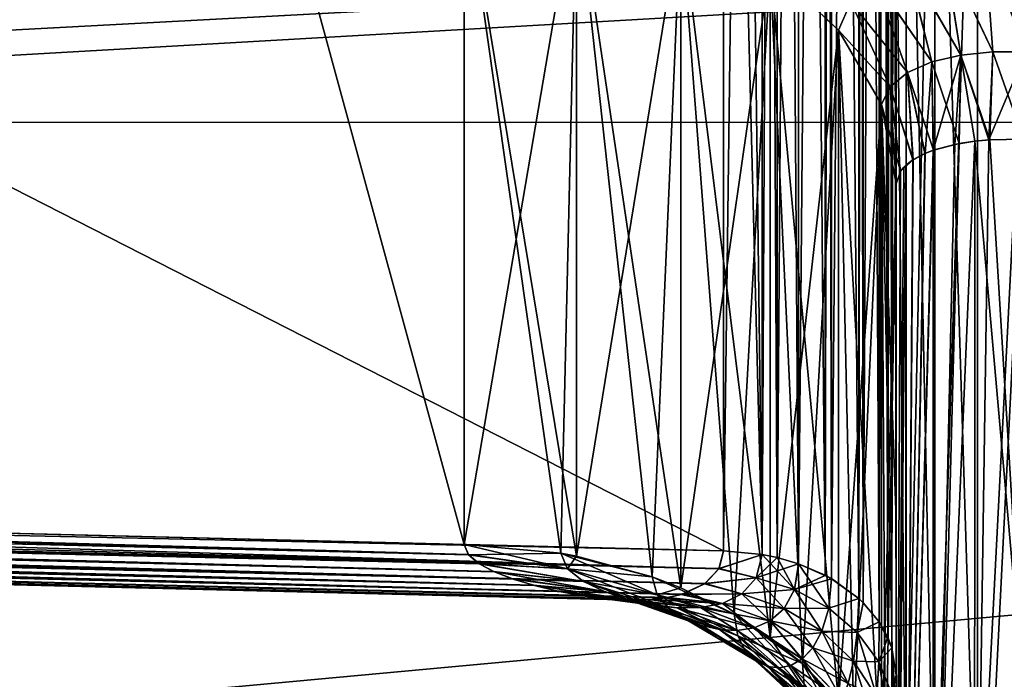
# Model space of a CAD drawing. Header units: metres. Extents: x 59 to 135, y -85 to 115.
# Tile 113 of 256: x 96.053 to 97.173, y 12.092 to 12.842. Entities that reach past the tile are written whole.
import ezdxf

# ---------------------------------------------------------------- set-up
doc = ezdxf.new("R2010")
doc.units = ezdxf.units.M
doc.layers.add('solid_20_404_502_XXX', color=7, linetype='CONTINUOUS')

msp = doc.modelspace()

# ---------------------------------------------------------------- linework, layer by layer
at = {"layer": 'solid_20_404_502_XXX'}
for points in [[(90.146507, 15.661008, 15.596577), (96.853493, 12.237829, 12.338961), (96.853493, 13.94942, 14.050551)], [(90.146507, 15.661008, 15.596577), (93.5, 12.320643, 12.338994), (96.853493, 12.237829, 12.338961)], [(93.5, 12.320642, -12.338992), (96.853493, 15.661039, -15.762171), (96.853493, 13.949448, -14.050579)], [(93.5, 12.320642, -12.338992), (93.5, 15.661006, -15.679357), (96.853493, 15.661039, -15.762171)], [(96.897415, 12.23385, 12.343001), (96.853493, 15.661008, 15.76214), (96.853493, 13.94942, 14.050551)], [(96.897415, 12.23385, 12.343001), (96.897415, 15.65701, 15.766162), (96.853493, 15.661008, 15.76214)], [(96.897415, 15.656999, -15.76615), (96.853493, 12.237858, -12.338989), (96.853493, 13.949448, -14.050579)], [(96.897415, 15.656999, -15.76615), (96.897415, 12.233838, -12.34299), (96.853493, 12.237858, -12.338989)], [(96.914452, 12.230336, 12.346515), (96.914452, 15.653526, 15.769705), (96.897415, 15.65701, 15.766162)], [(96.897415, 12.23385, 12.343001), (96.914452, 12.230336, 12.346515), (96.897415, 15.65701, 15.766162)], [(96.897415, 15.656999, -15.76615), (96.914452, 15.653485, -15.769664), (96.897415, 12.233838, -12.34299)], [(96.914452, 15.653485, -15.769664), (96.914452, 12.230295, -12.346474), (96.897415, 12.233838, -12.34299)], [(96.939056, 12.223089, 12.353763), (96.939056, 15.646297, 15.776973), (96.914452, 15.653526, 15.769705)], [(96.914452, 12.230336, 12.346515), (96.939056, 12.223089, 12.353763), (96.914452, 15.653526, 15.769705)], [(96.914452, 15.653485, -15.769664), (96.939056, 15.646237, -15.776911), (96.914452, 12.230295, -12.346474)], [(96.939056, 15.646237, -15.776911), (96.939056, 12.223027, -12.353703), (96.914452, 12.230295, -12.346474)], [(96.969246, 12.209996, 12.366856), (96.969246, 15.633028, 15.789887), (96.939056, 15.646297, 15.776973)], [(96.939056, 12.223089, 12.353763), (96.969246, 12.209996, 12.366856), (96.939056, 15.646297, 15.776973)], [(96.939056, 15.646237, -15.776911), (96.969246, 15.633144, -15.790004), (96.939056, 12.223027, -12.353703)], [(96.969246, 15.633144, -15.790004), (96.969246, 12.210113, -12.366972), (96.939056, 12.223027, -12.353703)], [(96.969246, 15.633144, -15.790004), (96.976318, 12.206248, -12.37089), (96.969246, 12.210113, -12.366972)], [(96.969246, 15.633144, -15.790004), (96.976318, 15.629252, -15.793896), (96.976318, 12.206248, -12.37089)], [(96.969246, 12.209996, 12.366856), (96.976318, 15.62911, 15.793752), (96.969246, 15.633028, 15.789887)], [(96.969246, 12.209996, 12.366856), (96.976318, 12.206104, 12.370748), (96.976318, 15.62911, 15.793752)], [(96.976318, 15.629252, -15.793896), (97.007378, 12.183798, -12.393184), (96.976318, 12.206248, -12.37089)], [(96.976318, 15.629252, -15.793896), (97.007378, 15.606881, -15.816267), (97.007378, 12.183798, -12.393184)], [(96.976318, 12.206104, 12.370748), (97.007378, 15.606816, 15.816202), (96.976318, 15.62911, 15.793752)], [(96.976318, 12.206104, 12.370748), (97.007378, 12.183733, 12.393119), (97.007378, 15.606816, 15.816202)], [(97.007378, 15.606881, -15.816267), (97.012619, 12.178843, -12.398125), (97.007378, 12.183798, -12.393184)], [(97.007378, 15.606881, -15.816267), (97.012619, 15.601933, -15.821215), (97.012619, 12.178843, -12.398125)], [(97.007378, 12.183733, 12.393119), (97.012619, 15.601875, 15.821157), (97.007378, 15.606816, 15.816202)], [(97.007378, 12.183733, 12.393119), (97.012619, 12.178785, 12.398067), (97.012619, 15.601875, 15.821157)], [(97.012619, 15.601933, -15.821215), (97.030701, 12.157128, -12.419835), (97.012619, 12.178843, -12.398125)], [(97.012619, 15.601933, -15.821215), (97.030701, 15.58022, -15.842928), (97.030701, 12.157128, -12.419835)], [(97.012619, 12.178785, 12.398067), (97.030701, 15.580165, 15.842872), (97.012619, 15.601875, 15.821157)], [(97.012619, 12.178785, 12.398067), (97.030701, 12.157072, 12.41978), (97.030701, 15.580165, 15.842872)], [(97.030701, 15.58022, -15.842928), (97.040428, 15.56284, -15.860308), (97.030701, 12.157128, -12.419835)], [(97.040428, 12.139692, 12.43716), (97.040428, 15.562782, 15.86025), (97.030701, 15.580165, 15.842872)], [(97.030701, 12.157072, 12.41978), (97.040428, 12.139692, 12.43716), (97.030701, 15.580165, 15.842872)], [(97.040428, 15.56284, -15.860308), (97.040428, 12.13975, -12.437218), (97.030701, 12.157128, -12.419835)], [(97.040428, 15.56284, -15.860308), (97.045143, 15.550581, -15.872567), (97.040428, 12.13975, -12.437218)], [(97.045143, 12.127433, 12.449419), (97.045143, 15.550529, 15.872513), (97.040428, 15.562782, 15.86025)], [(97.040428, 12.139692, 12.43716), (97.045143, 12.127433, 12.449419), (97.040428, 15.562782, 15.86025)], [(97.045143, 15.550581, -15.872567), (97.045143, 12.127487, -12.449471), (97.040428, 12.13975, -12.437218)], [(97.045143, 15.550581, -15.872567), (97.050003, 15.519608, -15.90354), (97.045143, 12.127487, -12.449471)], [(97.045143, 15.550529, 15.872513), (97.050003, 12.09646, 12.480392), (97.050003, 15.519608, 15.90354)], [(97.045143, 12.127433, 12.449419), (97.050003, 12.09646, 12.480392), (97.045143, 15.550529, 15.872513)], [(97.045143, 12.127487, -12.449471), (97.050003, 15.519608, -15.90354), (97.050003, 12.09646, -12.480392)], [(97.050003, 15.519608, 15.90354), (97.050003, 12.09646, 12.480392), (97.050003, 14.79493, 15.745729)], [(97.050003, 12.09646, -12.480392), (97.050003, 15.519608, -15.90354), (97.050003, 13.055906, -14.105901)], [(97.050003, 12.09646, 12.480392), (97.050003, 13.055906, 14.105901), (97.050003, 14.79493, 15.745729)], [(103.25, 14.50146, -16.086933), (86.25, 14.501178, -16.086687), (86.25, 12.725317, -14.411202)], [(103.25, 12.725154, -14.411075), (103.25, 14.50146, -16.086933), (86.25, 12.725317, -14.411202)], [(103.25, 14.50146, 16.086933), (103.25, 12.725154, 14.411075), (86.25, 14.501178, 16.086687)], [(103.25, 12.725154, 14.411075), (86.25, 12.725317, 14.411202), (86.25, 14.501178, 16.086687)], [(93.5, 12.320642, -12.338992), (96.853493, 13.949448, -14.050579), (96.853493, 12.237858, -12.338989)], [(96.897415, 12.23385, 12.343001), (96.853493, 13.94942, 14.050551), (96.853493, 12.237829, 12.338961)], [(103.25, 13.215885, 17.619022), (72.866943, 13.544167, 17.889351), (72.895836, 11.591586, 16.117195)], [(103.25, 13.215885, -17.619022), (72.895844, 11.591493, -16.117098), (72.866951, 13.543697, -17.888971)], [(93.328056, 12.324886, 12.056192), (92.824028, 13.504327, 10.889193), (96.21492, 13.504327, 10.805489)], [(96.214966, 13.504327, -10.805488), (92.824112, 13.504327, -10.889191), (93.328056, 12.324886, -12.056192)], [(96.214966, 13.504327, -10.805488), (93.328056, 12.324886, -12.056192), (96.558723, 12.245136, -12.056192)], [(93.328056, 12.324886, 12.056192), (96.21492, 13.504327, 10.805489), (96.558723, 13.008679, 11.292649)], [(96.558723, 13.008679, -11.292649), (96.214966, 13.504327, -10.805488), (96.558723, 12.245136, -12.056192)], [(97.061371, 13.428443, 14.571557), (97.050003, 13.055906, 14.105901), (97.061371, 11.888569, 12.848437)], [(97.061371, 11.888569, -12.848437), (97.050003, 13.055906, -14.105901), (97.061371, 13.428443, -14.571557)], [(97.061371, 13.428443, -14.571557), (97.093895, 13.393985, -14.606015), (97.093895, 11.85047, -12.87882)], [(97.061371, 11.888569, -12.848437), (97.061371, 13.428443, -14.571557), (97.093895, 11.85047, -12.87882)], [(97.061371, 13.428443, 14.571557), (97.061371, 11.888569, 12.848437), (97.093895, 13.393985, 14.606015)], [(97.061371, 11.888569, 12.848437), (97.093895, 11.85047, 12.87882), (97.093895, 13.393985, 14.606015)], [(97.093895, 13.393985, -14.606015), (97.142601, 13.370963, -14.629037), (97.142601, 11.825015, -12.899119)], [(97.093895, 11.85047, -12.87882), (97.093895, 13.393985, -14.606015), (97.142601, 11.825015, -12.899119)], [(97.093895, 13.393985, 14.606015), (97.093895, 11.85047, 12.87882), (97.142601, 13.370963, 14.629037)], [(97.093895, 11.85047, 12.87882), (97.142601, 11.825015, 12.899119), (97.142601, 13.370963, 14.629037)], [(97.142601, 11.825015, -12.899119), (97.142601, 13.370963, -14.629037), (97.199997, 12.943366, -14.205202)], [(97.142601, 13.370963, 14.629037), (97.142601, 11.825015, 12.899119), (97.199997, 12.943366, 14.205202)], [(103.25, 13.215885, 17.619022), (72.895836, 11.591586, 16.117195), (72.897644, 11.469737, 15.992198)], [(103.25, 13.215885, -17.619022), (103.25, 11.270406, -15.783558), (72.895844, 11.591493, -16.117098)], [(103.25, 11.270406, 15.783558), (103.25, 13.215885, 17.619022), (72.897644, 11.469737, 15.992198)], [(97.050003, 11.890649, 12.236918), (97.050003, 11.51881, 12.274857), (97.050003, 13.055906, 14.105901)], [(97.061371, 11.888569, 12.848437), (97.050003, 13.055906, 14.105901), (97.050003, 11.51881, 12.274857)], [(97.050003, 11.92974, 12.297462), (97.050003, 11.890649, 12.236918), (97.050003, 13.055906, 14.105901)], [(97.050003, 11.977125, 12.357826), (97.050003, 11.92974, 12.297462), (97.050003, 13.055906, 14.105901)], [(97.050003, 12.013262, 12.398438), (97.050003, 11.977125, 12.357826), (97.050003, 13.055906, 14.105901)], [(97.050003, 12.053041, 12.439297), (97.050003, 12.013262, 12.398438), (97.050003, 13.055906, 14.105901)], [(97.050003, 12.09646, 12.480392), (97.050003, 12.053041, 12.439297), (97.050003, 13.055906, 14.105901)], [(97.050003, 12.09646, -12.480392), (97.050003, 13.055906, -14.105901), (97.050003, 11.518811, -12.274857)], [(97.061371, 11.888569, -12.848437), (97.050003, 11.518811, -12.274857), (97.050003, 13.055906, -14.105901)], [(96.558723, 12.245136, 12.056192), (93.328056, 12.324886, 12.056192), (96.558723, 13.008679, 11.292649)], [(96.668533, 12.235108, -12.046169), (96.558723, 13.008679, -11.292649), (96.558723, 12.245136, -12.056192)], [(96.686417, 12.231773, -12.042834), (96.686417, 12.995319, -11.279289), (96.558723, 13.008679, -11.292649)], [(96.668533, 12.235108, -12.046169), (96.686417, 12.231773, -12.042834), (96.558723, 13.008679, -11.292649)], [(96.686417, 12.995319, 11.279289), (96.558723, 12.245136, 12.056192), (96.558723, 13.008679, 11.292649)], [(96.686417, 12.995319, 11.279289), (96.668533, 12.235115, 12.046165), (96.558723, 12.245136, 12.056192)], [(96.686417, 12.995319, 11.279289), (96.686417, 12.231779, 12.042829), (96.668533, 12.235115, 12.046165)], [(96.805023, 12.195743, -12.006804), (96.805023, 12.959289, -11.243258), (96.686417, 12.995319, -11.279289)], [(96.772636, 12.208204, -12.019264), (96.805023, 12.195743, -12.006804), (96.686417, 12.995319, -11.279289)], [(96.686417, 12.231773, -12.042834), (96.772636, 12.208204, -12.019264), (96.686417, 12.995319, -11.279289)], [(96.686417, 12.995319, 11.279289), (96.805023, 12.959289, 11.243258), (96.686417, 12.231779, 12.042829)], [(96.805023, 12.959289, 11.243258), (96.772636, 12.208211, 12.019259), (96.686417, 12.231779, 12.042829)], [(96.805023, 12.959289, 11.243258), (96.805023, 12.195749, 12.006798), (96.772636, 12.208211, 12.019259)], [(96.906624, 12.139443, -11.950504), (96.906624, 12.902988, -11.186958), (96.805023, 12.959289, -11.243258)], [(96.865799, 12.165743, -11.976804), (96.906624, 12.139443, -11.950504), (96.805023, 12.959289, -11.243258)], [(96.805023, 12.195743, -12.006804), (96.865799, 12.165743, -11.976804), (96.805023, 12.959289, -11.243258)], [(96.805023, 12.959289, 11.243258), (96.906624, 12.902988, 11.186958), (96.805023, 12.195749, 12.006798)], [(97.142601, 11.825015, -12.899119), (97.199997, 12.943366, -14.205202), (97.199997, 11.396049, -12.361183)], [(97.142601, 11.825015, 12.899119), (97.199997, 11.396049, 12.361183), (97.199997, 12.943366, 14.205202)], [(97.104256, 12.922374, 10.954685), (97.150703, 12.929566, 10.936456), (97.159752, 12.805441, 10.864657)], [(97.159889, 12.805443, -10.86461), (97.150871, 12.929573, -10.936405), (97.104393, 12.922398, -10.954611)], [(97.198425, 12.930973, 10.928593), (97.197441, 12.805521, 10.856458), (97.150703, 12.929566, 10.936456)], [(97.197441, 12.805521, 10.856458), (97.159752, 12.805441, 10.864657), (97.150703, 12.929566, 10.936456)], [(97.197441, 12.805521, -10.856458), (97.198425, 12.930973, -10.928593), (97.150871, 12.929573, -10.936405)], [(97.197441, 12.805521, -10.856458), (97.150871, 12.929573, -10.936405), (97.159889, 12.805443, -10.86461)], [(97.061417, 12.908767, 10.982926), (97.104256, 12.922374, 10.954685), (97.123444, 12.801751, 10.882669)], [(97.12355, 12.801762, -10.882596), (97.104393, 12.922398, -10.954611), (97.061539, 12.908815, -10.982825)], [(97.123444, 12.801751, 10.882669), (97.104256, 12.922374, 10.954685), (97.159752, 12.805441, 10.864657)], [(97.159889, 12.805443, -10.86461), (97.104393, 12.922398, -10.954611), (97.12355, 12.801762, -10.882596)], [(96.906624, 12.902988, 11.186958), (96.865799, 12.16575, 11.9768), (96.805023, 12.195749, 12.006798)], [(96.906624, 12.902988, 11.186958), (96.906624, 12.139448, 11.950499), (96.865799, 12.16575, 11.9768)], [(96.984459, 12.066628, -11.877687), (96.984459, 12.830173, -11.114141), (96.906624, 12.902988, -11.186958)], [(96.998512, 12.861826, -11.064742), (96.906624, 12.902988, -11.186958), (96.984459, 12.830173, -11.114141)], [(96.943443, 12.109814, -11.920874), (96.984459, 12.066628, -11.877687), (96.906624, 12.902988, -11.186958)], [(96.906624, 12.139443, -11.950504), (96.943443, 12.109814, -11.920874), (96.906624, 12.902988, -11.186958)], [(96.906624, 12.902988, 11.186958), (96.984459, 12.830173, 11.114141), (96.906624, 12.139448, 11.950499)], [(96.998444, 12.861707, 11.064906), (96.984459, 12.830173, 11.114141), (96.906624, 12.902988, 11.186958)], [(97.025085, 12.888423, 11.020241), (97.061417, 12.908767, 10.982926), (97.090446, 12.793994, 10.909789)], [(97.090538, 12.794022, -10.909691), (97.061539, 12.908815, -10.982825), (97.025185, 12.888503, -11.020111)], [(97.090446, 12.793994, 10.909789), (97.061417, 12.908767, 10.982926), (97.123444, 12.801751, 10.882669)], [(97.12355, 12.801762, -10.882596), (97.061539, 12.908815, -10.982825), (97.090538, 12.794022, -10.909691)], [(96.998444, 12.861707, 11.064906), (97.025085, 12.888423, 11.020241), (97.062943, 12.781833, 10.944687)], [(97.063019, 12.781884, -10.94457), (97.025185, 12.888503, -11.020111), (96.998512, 12.861826, -11.064742)], [(97.062943, 12.781833, 10.944687), (97.025085, 12.888423, 11.020241), (97.090446, 12.793994, 10.909789)], [(97.090538, 12.794022, -10.909691), (97.025185, 12.888503, -11.020111), (97.063019, 12.781884, -10.94457)], [(97.043274, 12.7655, -10.985378), (96.998512, 12.861826, -11.064742), (96.984459, 12.830173, -11.114141)], [(97.043221, 12.765421, 10.985525), (96.984459, 12.830173, 11.114141), (96.998444, 12.861707, 11.064906)], [(97.043221, 12.765421, 10.985525), (96.998444, 12.861707, 11.064906), (97.062943, 12.781833, 10.944687)], [(97.063019, 12.781884, -10.94457), (96.998512, 12.861826, -11.064742), (97.043274, 12.7655, -10.985378)], [(96.984459, 12.830173, 11.114141), (96.943443, 12.109819, 11.920871), (96.906624, 12.139448, 11.950499)], [(96.984459, 12.830173, 11.114141), (96.984459, 12.06663, 11.877685), (96.943443, 12.109819, 11.920871)], [(97.03334, 11.982157, -11.793199), (97.03334, 12.745692, -11.029662), (96.984459, 12.830173, -11.114141)], [(97.043274, 12.7655, -10.985378), (96.984459, 12.830173, -11.114141), (97.03334, 12.745692, -11.029662)], [(97.001747, 12.043164, -11.854221), (97.03334, 11.982157, -11.793199), (96.984459, 12.830173, -11.114141)], [(96.984459, 12.066628, -11.877687), (97.001747, 12.043164, -11.854221), (96.984459, 12.830173, -11.114141)], [(96.984459, 12.830173, 11.114141), (97.03334, 12.745692, 11.029662), (96.984459, 12.06663, 11.877685)], [(97.043221, 12.765421, 10.985525), (97.03334, 12.745692, 11.029662), (96.984459, 12.830173, 11.114141)], [(97.090446, 12.793994, 10.909789), (97.123444, 12.801751, 10.882669), (97.121574, 12.701056, 10.782762)], [(97.12355, 12.801762, -10.882596), (97.090538, 12.794022, -10.909691), (97.091949, 12.693403, -10.813238)], [(97.12355, 12.801762, -10.882596), (97.091949, 12.693403, -10.813238), (97.116844, 12.700128, -10.786698)], [(97.12355, 12.801762, -10.882596), (97.116844, 12.700128, -10.786698), (97.139473, 12.703767, -10.770324)], [(97.123444, 12.801751, 10.882669), (97.139473, 12.703771, 10.770325), (97.121574, 12.701056, 10.782762)], [(97.123444, 12.801751, 10.882669), (97.159752, 12.805441, 10.864657), (97.156631, 12.705383, 10.76159)], [(97.123444, 12.801751, 10.882669), (97.156631, 12.705383, 10.76159), (97.139473, 12.703771, 10.770325)], [(97.159889, 12.805443, -10.86461), (97.12355, 12.801762, -10.882596), (97.155235, 12.705287, -10.762198)], [(97.12355, 12.801762, -10.882596), (97.139473, 12.703767, -10.770324), (97.155235, 12.705287, -10.762198)], [(97.197441, 12.805521, -10.856458), (97.155235, 12.705287, -10.762198), (97.194763, 12.705974, -10.751452)], [(97.197441, 12.805521, -10.856458), (97.159889, 12.805443, -10.86461), (97.155235, 12.705287, -10.762198)], [(97.159752, 12.805441, 10.864657), (97.194763, 12.705974, 10.751452), (97.156631, 12.705383, 10.76159)], [(97.197441, 12.805521, 10.856458), (97.194763, 12.705974, 10.751452), (97.159752, 12.805441, 10.864657)], [(97.062943, 12.781833, 10.944687), (97.090446, 12.793994, 10.909789), (97.09243, 12.693575, 10.812612)], [(97.090538, 12.794022, -10.909691), (97.063019, 12.781884, -10.94457), (97.082787, 12.689889, -10.826353)], [(97.090538, 12.794022, -10.909691), (97.082787, 12.689889, -10.826353), (97.091949, 12.693403, -10.813238)], [(97.090446, 12.793994, 10.909789), (97.121574, 12.701056, 10.782762), (97.09243, 12.693575, 10.812612)], [(97.043221, 12.765421, 10.985525), (97.062943, 12.781833, 10.944687), (97.069099, 12.682702, 10.851443)], [(97.063019, 12.781884, -10.94457), (97.043274, 12.7655, -10.985378), (97.06916, 12.682749, -10.851308)], [(97.062943, 12.781833, 10.944687), (97.09243, 12.693575, 10.812612), (97.082764, 12.689879, 10.826397)], [(97.062943, 12.781833, 10.944687), (97.082764, 12.689879, 10.826397), (97.069099, 12.682702, 10.851443)], [(97.063019, 12.781884, -10.94457), (97.06916, 12.682749, -10.851308), (97.082787, 12.689889, -10.826353)], [(97.043274, 12.7655, -10.985378), (97.03334, 12.745692, -11.029662), (97.050003, 12.655171, -10.939158)], [(97.043221, 12.765421, 10.985525), (97.054787, 12.669555, 10.894509), (97.03334, 12.745692, 11.029662)], [(97.043221, 12.765421, 10.985525), (97.069099, 12.682702, 10.851443), (97.054787, 12.669555, 10.894509)], [(97.043274, 12.7655, -10.985378), (97.050003, 12.655171, -10.939158), (97.054825, 12.669621, -10.894364)], [(97.043274, 12.7655, -10.985378), (97.054825, 12.669621, -10.894364), (97.06916, 12.682749, -10.851308)], [(97.03334, 12.745692, 11.029662), (97.001747, 12.043165, 11.854222), (96.984459, 12.06663, 11.877685)], [(97.03334, 12.745692, 11.029662), (97.03334, 11.982135, 11.79322), (97.001747, 12.043165, 11.854222)], [(97.03334, 12.745692, -11.029662), (97.050003, 11.891637, -11.702693), (97.050003, 12.273404, -11.320925)], [(97.037865, 11.969076, -11.780115), (97.050003, 11.891637, -11.702693), (97.03334, 12.745692, -11.029662)], [(97.03334, 12.745692, -11.029662), (97.050003, 12.273404, -11.320925), (97.050003, 12.655171, -10.939158)], [(97.03334, 12.745692, 11.029662), (97.054787, 12.669555, 10.894509), (97.050003, 12.65518, 10.939149)], [(97.03334, 12.745692, 11.029662), (97.050003, 12.65518, 10.939149), (97.03334, 11.982135, 11.79322)], [(97.03334, 11.982157, -11.793199), (97.037865, 11.969076, -11.780115), (97.03334, 12.745692, -11.029662)], [(103.25, 12.725154, -14.411075), (86.25, 12.725317, -14.411202), (86.25, 11.15545, -12.540382)], [(103.25, 12.725154, 14.411075), (86.25, 11.15545, 12.540382), (86.25, 12.725317, 14.411202)], [(103.25, 11.155413, -12.540331), (103.25, 12.725154, -14.411075), (86.25, 11.15545, -12.540382)], [(103.25, 12.725154, 14.411075), (103.25, 11.155413, 12.540331), (86.25, 11.15545, 12.540382)], [(97.116844, 12.700128, -10.786698), (97.091949, 12.693403, -10.813238), (97.092133, 11.582739, -9.037935)], [(97.139473, 12.703771, 10.770325), (97.139091, 11.600266, 9.001644), (97.092133, 11.582743, 9.037942)], [(97.121574, 12.701056, 10.782762), (97.139473, 12.703771, 10.770325), (97.092133, 11.582743, 9.037942)], [(97.139473, 12.703767, -10.770324), (97.116844, 12.700128, -10.786698), (97.092133, 11.582739, -9.037935)], [(97.139091, 11.600263, -9.001638), (97.139473, 12.703767, -10.770324), (97.092133, 11.582739, -9.037935)], [(97.121574, 12.701056, 10.782762), (97.092133, 11.582743, 9.037942), (97.09243, 12.693575, 10.812612)], [(97.139091, 11.600263, -9.001638), (97.194763, 12.076318, -9.794759), (97.194763, 12.705974, -10.751452)], [(97.155235, 12.705287, -10.762198), (97.139091, 11.600263, -9.001638), (97.194763, 12.705974, -10.751452)], [(97.155235, 12.705287, -10.762198), (97.139473, 12.703767, -10.770324), (97.139091, 11.600263, -9.001638)], [(97.139473, 12.703771, 10.770325), (97.194763, 12.076318, 9.794759), (97.139091, 11.600266, 9.001644)], [(97.156631, 12.705383, 10.76159), (97.194763, 12.076318, 9.794759), (97.139473, 12.703771, 10.770325)], [(97.156631, 12.705383, 10.76159), (97.194763, 12.705974, 10.751452), (97.194763, 12.076318, 9.794759)], [(97.09243, 12.693575, 10.812612), (97.092133, 11.582743, 9.037942), (97.060921, 11.555678, 9.088368)], [(97.082764, 12.689879, 10.826397), (97.09243, 12.693575, 10.812612), (97.060921, 11.555678, 9.088368)], [(97.091949, 12.693403, -10.813238), (97.082787, 12.689889, -10.826353), (97.060921, 11.555688, -9.088386)], [(97.092133, 11.582739, -9.037935), (97.091949, 12.693403, -10.813238), (97.060921, 11.555688, -9.088386)], [(97.082787, 12.689889, -10.826353), (97.06916, 12.682749, -10.851308), (97.060921, 11.555688, -9.088386)], [(97.069099, 12.682702, 10.851443), (97.082764, 12.689879, 10.826397), (97.060921, 11.555678, 9.088368)], [(97.060974, 12.676584, -10.872086), (97.058655, 12.674337, -10.879435), (97.050003, 11.523141, -9.145539)], [(97.060921, 11.555688, -9.088386), (97.060974, 12.676584, -10.872086), (97.050003, 11.523141, -9.145539)], [(97.060966, 12.676571, 10.87207), (97.060921, 11.555678, 9.088368), (97.050003, 11.523843, 9.146784)], [(97.058647, 12.674308, 10.879464), (97.060966, 12.676571, 10.87207), (97.050003, 11.523843, 9.146784)], [(97.069099, 12.682702, 10.851443), (97.060966, 12.676571, 10.87207), (97.054787, 12.669555, 10.894509)], [(97.054787, 12.669555, 10.894509), (97.060966, 12.676571, 10.87207), (97.058647, 12.674308, 10.879464)], [(97.06916, 12.682749, -10.851308), (97.054825, 12.669621, -10.894364), (97.060974, 12.676584, -10.872086)], [(97.060974, 12.676584, -10.872086), (97.054825, 12.669621, -10.894364), (97.058655, 12.674337, -10.879435)], [(97.06916, 12.682749, -10.851308), (97.060974, 12.676584, -10.872086), (97.060921, 11.555688, -9.088386)], [(97.069099, 12.682702, 10.851443), (97.060921, 11.555678, 9.088368), (97.060966, 12.676571, 10.87207)], [(97.058655, 12.674337, -10.879435), (97.054825, 12.669621, -10.894364), (97.050003, 11.523141, -9.145539)], [(97.054787, 12.669555, 10.894509), (97.058647, 12.674308, 10.879464), (97.050003, 11.523843, 9.146784)], [(97.054825, 12.669621, -10.894364), (97.050003, 12.655171, -10.939158), (97.050003, 11.523141, -9.145539)], [(97.054787, 12.669555, 10.894509), (97.050003, 11.523843, 9.146784), (97.050003, 12.65518, 10.939149)], [(97.037865, 11.969051, 11.780141), (97.03334, 11.982135, 11.79322), (97.050003, 12.65518, 10.939149)], [(97.037865, 11.969051, 11.780141), (97.050003, 12.65518, 10.939149), (97.050003, 11.891637, 11.702693)], [(97.050003, 11.891637, 11.702693), (97.050003, 12.65518, 10.939149), (97.050003, 11.523843, 9.146784)], [(97.050003, 11.523141, -9.145539), (97.050003, 12.655171, -10.939158), (97.050003, 12.273404, -11.320925)], [(96.563408, 12.233714, 12.068485), (90.097382, 12.404635, 12.056192), (93.328056, 12.324886, 12.056192)], [(90.097481, 12.384599, 12.07958), (90.097382, 12.404635, 12.056192), (96.563408, 12.233714, 12.068485)], [(90.137718, 12.381955, -12.313313), (90.146507, 12.403423, -12.338992), (96.848312, 12.21749, -12.314968)], [(96.848312, 12.21749, -12.314968), (90.146507, 12.403423, -12.338992), (93.5, 12.320642, -12.338992)], [(90.097343, 12.388198, -12.074812), (96.563599, 12.23349, -12.068745), (93.328056, 12.324886, -12.056192)], [(90.097343, 12.388198, -12.074812), (96.575851, 12.222992, -12.081922), (96.563599, 12.23349, -12.068745)], [(90.097343, 12.388198, -12.074812), (90.098282, 12.372938, -12.097425), (96.575851, 12.222992, -12.081922)], [(90.097481, 12.384599, 12.07958), (96.575249, 12.223374, 12.081406), (96.59211, 12.214368, 12.094493)], [(90.098824, 12.36832, 12.105841), (90.097481, 12.384599, 12.07958), (96.59211, 12.214368, 12.094493)], [(90.097481, 12.384599, 12.07958), (96.563408, 12.233714, 12.068485), (96.575249, 12.223374, 12.081406)], [(90.138153, 12.382919, 12.314674), (90.130173, 12.36657, 12.287427), (96.848511, 12.217846, 12.315464)], [(90.132149, 12.370271, -12.294526), (90.137718, 12.381955, -12.313313), (96.832016, 12.200269, -12.285687)], [(90.137718, 12.381955, -12.313313), (96.848312, 12.21749, -12.314968), (96.832016, 12.200269, -12.285687)], [(90.138153, 12.382919, 12.314674), (96.853493, 12.237829, 12.338961), (93.5, 12.320643, 12.338994)], [(90.138153, 12.382919, 12.314674), (96.848511, 12.217846, 12.315464), (96.853493, 12.237829, 12.338961)], [(90.098282, 12.372938, -12.097425), (96.593254, 12.213859, -12.095295), (96.575851, 12.222992, -12.081922)], [(90.098282, 12.372938, -12.097425), (96.614502, 12.2057, -12.10937), (96.593254, 12.213859, -12.095295)], [(90.098282, 12.372938, -12.097425), (90.100357, 12.359982, -12.124104), (96.614502, 12.2057, -12.10937)], [(90.098824, 12.36832, 12.105841), (96.612778, 12.206292, 12.108262), (96.636955, 12.198888, 12.123443)], [(90.101387, 12.356214, 12.13439), (90.098824, 12.36832, 12.105841), (96.636955, 12.198888, 12.123443)], [(90.098824, 12.36832, 12.105841), (96.59211, 12.214368, 12.094493), (96.612778, 12.206292, 12.108262)], [(90.121552, 12.353338, -12.25315), (90.129349, 12.365101, -12.284403), (96.805359, 12.188203, -12.25265)], [(90.130173, 12.36657, 12.287427), (90.122681, 12.354774, 12.257984), (96.832825, 12.200834, 12.286871)], [(90.129349, 12.365101, -12.284403), (90.132149, 12.370271, -12.294526), (96.832016, 12.200269, -12.285687)], [(90.129349, 12.365101, -12.284403), (96.832016, 12.200269, -12.285687), (96.805359, 12.188203, -12.25265)], [(90.130173, 12.36657, 12.287427), (96.832825, 12.200834, 12.286871), (96.848511, 12.217846, 12.315464)], [(90.100357, 12.359982, -12.124104), (96.639084, 12.198315, -12.124759), (96.614502, 12.2057, -12.10937)], [(90.100357, 12.359982, -12.124104), (90.103836, 12.350527, -12.154836), (96.639084, 12.198315, -12.124759)], [(90.101387, 12.356214, 12.13439), (96.664749, 12.192158, 12.140874), (96.696434, 12.186418, 12.161656)], [(90.105156, 12.348611, 12.164595), (90.101387, 12.356214, 12.13439), (96.696434, 12.186418, 12.161656)], [(90.101387, 12.356214, 12.13439), (96.636955, 12.198888, 12.123443), (96.664749, 12.192158, 12.140874)], [(90.122681, 12.354774, 12.257984), (90.115906, 12.347802, 12.22716), (96.807251, 12.188766, 12.254734)], [(90.118576, 12.350053, -12.239841), (90.121552, 12.353338, -12.25315), (96.805359, 12.188203, -12.25265)], [(90.122681, 12.354774, 12.257984), (96.807251, 12.188766, 12.254734), (96.832825, 12.200834, 12.286871)], [(90.103836, 12.350527, -12.154836), (96.66684, 12.191719, -12.142197), (96.639084, 12.198315, -12.124759)], [(90.103836, 12.350527, -12.154836), (96.697792, 12.186213, -12.162603), (96.66684, 12.191719, -12.142197)], [(90.103836, 12.350527, -12.154836), (90.106415, 12.347317, -12.173318), (96.697792, 12.186213, -12.162603)], [(90.105156, 12.348611, 12.164595), (96.696434, 12.186418, 12.161656), (96.732452, 12.18253, 12.187451)], [(90.110023, 12.345757, 12.195768), (90.105156, 12.348611, 12.164595), (96.732452, 12.18253, 12.187451)], [(90.106415, 12.347317, -12.173318), (96.731995, 12.182558, -12.187131), (96.697792, 12.186213, -12.162603)], [(90.106415, 12.347317, -12.173318), (90.10862, 12.346046, -12.187349), (96.731995, 12.182558, -12.187131)], [(90.10862, 12.346046, -12.187349), (90.114571, 12.346953, -12.220502), (96.769417, 12.182365, -12.217613)], [(90.10862, 12.346046, -12.187349), (96.769417, 12.182365, -12.217613), (96.731995, 12.182558, -12.187131)], [(90.115906, 12.347802, 12.22716), (90.110023, 12.345757, 12.195768), (96.772156, 12.182562, 12.220082)], [(90.110023, 12.345757, 12.195768), (96.752251, 12.18186, 12.203103), (96.772156, 12.182562, 12.220082)], [(90.110023, 12.345757, 12.195768), (96.732452, 12.18253, 12.187451), (96.752251, 12.18186, 12.203103)], [(90.114571, 12.346953, -12.220502), (90.118576, 12.350053, -12.239841), (96.788063, 12.184418, -12.234934)], [(90.114571, 12.346953, -12.220502), (96.788063, 12.184418, -12.234934), (96.769417, 12.182365, -12.217613)], [(90.115906, 12.347802, 12.22716), (96.790825, 12.184879, 12.237616), (96.807251, 12.188766, 12.254734)], [(90.115906, 12.347802, 12.22716), (96.772156, 12.182562, 12.220082), (96.790825, 12.184879, 12.237616)], [(90.118576, 12.350053, -12.239841), (96.805359, 12.188203, -12.25265), (96.788063, 12.184418, -12.234934)], [(96.563599, 12.23349, -12.068745), (96.558723, 12.245136, -12.056192), (93.328056, 12.324886, -12.056192)], [(96.563408, 12.233714, 12.068485), (93.328056, 12.324886, 12.056192), (96.558723, 12.245136, 12.056192)], [(96.848312, 12.21749, -12.314968), (93.5, 12.320642, -12.338992), (96.853493, 12.237858, -12.338989)], [(97.050003, 12.273404, -11.320925), (97.050003, 11.891637, -11.702693), (97.050003, 11.523141, -9.145539)], [(96.563599, 12.23349, -12.068745), (96.668533, 12.235108, -12.046169), (96.558723, 12.245136, -12.056192)], [(96.676117, 12.217505, 12.065858), (96.558723, 12.245136, 12.056192), (96.668533, 12.235115, 12.046165)], [(96.676117, 12.217505, 12.065858), (96.563408, 12.233714, 12.068485), (96.558723, 12.245136, 12.056192)], [(96.676117, 12.217505, 12.065858), (96.575249, 12.223374, 12.081406), (96.563408, 12.233714, 12.068485)], [(96.676117, 12.217503, -12.06586), (96.668533, 12.235108, -12.046169), (96.563599, 12.23349, -12.068745)], [(96.676117, 12.217503, -12.06586), (96.563599, 12.23349, -12.068745), (96.575851, 12.222992, -12.081922)], [(96.772636, 12.208211, 12.019259), (96.668533, 12.235115, 12.046165), (96.686417, 12.231779, 12.042829)], [(96.778336, 12.18787, 12.042728), (96.668533, 12.235115, 12.046165), (96.772636, 12.208211, 12.019259)], [(96.778336, 12.18787, 12.042728), (96.676117, 12.217505, 12.065858), (96.668533, 12.235115, 12.046165)], [(96.676117, 12.217503, -12.06586), (96.686417, 12.231773, -12.042834), (96.668533, 12.235108, -12.046169)], [(96.676117, 12.217503, -12.06586), (96.772636, 12.208204, -12.019264), (96.686417, 12.231773, -12.042834)], [(96.848312, 12.21749, -12.314968), (96.853493, 12.237858, -12.338989), (96.897415, 12.233838, -12.34299)], [(96.890854, 12.207182, -12.310619), (96.848312, 12.21749, -12.314968), (96.897415, 12.233838, -12.34299)], [(96.848511, 12.217846, 12.315464), (96.897415, 12.23385, 12.343001), (96.853493, 12.237829, 12.338961)], [(96.890862, 12.207201, 12.310646), (96.897415, 12.23385, 12.343001), (96.848511, 12.217846, 12.315464)], [(96.934425, 12.193775, -12.319489), (96.890854, 12.207182, -12.310619), (96.897415, 12.233838, -12.34299)], [(96.890862, 12.207201, 12.310646), (96.914452, 12.230336, 12.346515), (96.897415, 12.23385, 12.343001)], [(96.890862, 12.207201, 12.310646), (96.939056, 12.223089, 12.353763), (96.914452, 12.230336, 12.346515)], [(96.934425, 12.193775, -12.319489), (96.897415, 12.233838, -12.34299), (96.914452, 12.230295, -12.346474)], [(96.934425, 12.193775, -12.319489), (96.914452, 12.230295, -12.346474), (96.939056, 12.223027, -12.353703)], [(96.694221, 12.203015, 12.086896), (96.59211, 12.214368, 12.094493), (96.575249, 12.223374, 12.081406)], [(96.676117, 12.217505, 12.065858), (96.694221, 12.203015, 12.086896), (96.575249, 12.223374, 12.081406)], [(96.694221, 12.203014, -12.086896), (96.575851, 12.222992, -12.081922), (96.593254, 12.213859, -12.095295)], [(96.694221, 12.203014, -12.086896), (96.676117, 12.217503, -12.06586), (96.575851, 12.222992, -12.081922)], [(96.791634, 12.172218, 12.068236), (96.694221, 12.203015, 12.086896), (96.676117, 12.217505, 12.065858)], [(96.778336, 12.18787, 12.042728), (96.791634, 12.172218, 12.068236), (96.676117, 12.217505, 12.065858)], [(96.778336, 12.187864, -12.042734), (96.772636, 12.208204, -12.019264), (96.676117, 12.217503, -12.06586)], [(96.778336, 12.187864, -12.042734), (96.676117, 12.217503, -12.06586), (96.694221, 12.203014, -12.086896)], [(96.890854, 12.207182, -12.310619), (96.832016, 12.200269, -12.285687), (96.848312, 12.21749, -12.314968)], [(96.890862, 12.207201, 12.310646), (96.848511, 12.217846, 12.315464), (96.832825, 12.200834, 12.286871)], [(96.934418, 12.193761, 12.319468), (96.939056, 12.223089, 12.353763), (96.890862, 12.207201, 12.310646)], [(96.934418, 12.193761, 12.319468), (96.969246, 12.209996, 12.366856), (96.939056, 12.223089, 12.353763)], [(96.973373, 12.172709, -12.33344), (96.934425, 12.193775, -12.319489), (96.939056, 12.223027, -12.353703)], [(96.976318, 12.206248, -12.37089), (96.939056, 12.223027, -12.353703), (96.969246, 12.210113, -12.366972)], [(96.973373, 12.172709, -12.33344), (96.939056, 12.223027, -12.353703), (96.976318, 12.206248, -12.37089)], [(96.718277, 12.191476, 12.108884), (96.612778, 12.206292, 12.108262), (96.59211, 12.214368, 12.094493)], [(96.694221, 12.203015, 12.086896), (96.718277, 12.191476, 12.108884), (96.59211, 12.214368, 12.094493)], [(96.694221, 12.203014, -12.086896), (96.593254, 12.213859, -12.095295), (96.614502, 12.2057, -12.10937)], [(96.718277, 12.191476, 12.108884), (96.636955, 12.198888, 12.123443), (96.612778, 12.206292, 12.108262)], [(96.865799, 12.16575, 11.9768), (96.772636, 12.208211, 12.019259), (96.805023, 12.195749, 12.006798)], [(96.778336, 12.18787, 12.042728), (96.772636, 12.208211, 12.019259), (96.865799, 12.16575, 11.9768)], [(96.778336, 12.187864, -12.042734), (96.805023, 12.195743, -12.006804), (96.772636, 12.208204, -12.019264)], [(96.890854, 12.207182, -12.310619), (96.87442, 12.188938, -12.276766), (96.832016, 12.200269, -12.285687)], [(96.874435, 12.188949, 12.27679), (96.890862, 12.207201, 12.310646), (96.832825, 12.200834, 12.286871)], [(96.922585, 12.172433, -12.283661), (96.87442, 12.188938, -12.276766), (96.890854, 12.207182, -12.310619)], [(96.934418, 12.193761, 12.319468), (96.890862, 12.207201, 12.310646), (96.874435, 12.188949, 12.27679)], [(96.934425, 12.193775, -12.319489), (96.922585, 12.172433, -12.283661), (96.890854, 12.207182, -12.310619)], [(96.934418, 12.193761, 12.319468), (96.976318, 12.206104, 12.370748), (96.969246, 12.209996, 12.366856)], [(96.973358, 12.172629, 12.333337), (96.976318, 12.206104, 12.370748), (96.934418, 12.193761, 12.319468)], [(96.973358, 12.172629, 12.333337), (97.007378, 12.183733, 12.393119), (96.976318, 12.206104, 12.370748)], [(96.973373, 12.172709, -12.33344), (96.976318, 12.206248, -12.37089), (97.007378, 12.183798, -12.393184)], [(96.718277, 12.191476, -12.108881), (96.614502, 12.2057, -12.10937), (96.639084, 12.198315, -12.124759)], [(96.718277, 12.191476, -12.108881), (96.694221, 12.203014, -12.086896), (96.614502, 12.2057, -12.10937)], [(96.745102, 12.182566, 12.132103), (96.664749, 12.192158, 12.140874), (96.636955, 12.198888, 12.123443)], [(96.718277, 12.191476, 12.108884), (96.745102, 12.182566, 12.132103), (96.636955, 12.198888, 12.123443)], [(96.745102, 12.182567, -12.132097), (96.639084, 12.198315, -12.124759), (96.66684, 12.191719, -12.142197)], [(96.745102, 12.182567, -12.132097), (96.718277, 12.191476, -12.108881), (96.639084, 12.198315, -12.124759)], [(96.809219, 12.160796, 12.094817), (96.718277, 12.191476, 12.108884), (96.694221, 12.203015, 12.086896)], [(96.791634, 12.172218, 12.068236), (96.809219, 12.160796, 12.094817), (96.694221, 12.203015, 12.086896)], [(96.791641, 12.172214, -12.068244), (96.694221, 12.203014, -12.086896), (96.718277, 12.191476, -12.108881)], [(96.791641, 12.172214, -12.068244), (96.778336, 12.187864, -12.042734), (96.694221, 12.203014, -12.086896)], [(96.778336, 12.187864, -12.042734), (96.865799, 12.165743, -11.976804), (96.805023, 12.195743, -12.006804)], [(96.87442, 12.188938, -12.276766), (96.805359, 12.188203, -12.25265), (96.832016, 12.200269, -12.285687)], [(96.874435, 12.188949, 12.27679), (96.832825, 12.200834, 12.286871), (96.807251, 12.188766, 12.254734)], [(96.772934, 12.176282, 12.156947), (96.696434, 12.186418, 12.161656), (96.664749, 12.192158, 12.140874)], [(96.745102, 12.182566, 12.132103), (96.772934, 12.176282, 12.156947), (96.664749, 12.192158, 12.140874)], [(96.772926, 12.176283, -12.156939), (96.66684, 12.191719, -12.142197), (96.697792, 12.186213, -12.162603)], [(96.772926, 12.176283, -12.156939), (96.745102, 12.182567, -12.132097), (96.66684, 12.191719, -12.142197)], [(96.800697, 12.172962, 12.183741), (96.732452, 12.18253, 12.187451), (96.696434, 12.186418, 12.161656)], [(96.772934, 12.176282, 12.156947), (96.800697, 12.172962, 12.183741), (96.696434, 12.186418, 12.161656)], [(96.80069, 12.172962, -12.183729), (96.697792, 12.186213, -12.162603), (96.731995, 12.182558, -12.187131)], [(96.80069, 12.172962, -12.183729), (96.772926, 12.176283, -12.156939), (96.697792, 12.186213, -12.162603)], [(96.809227, 12.160791, -12.094825), (96.718277, 12.191476, -12.108881), (96.745102, 12.182567, -12.132097)], [(96.809227, 12.160791, -12.094825), (96.791641, 12.172214, -12.068244), (96.718277, 12.191476, -12.108881)], [(96.828766, 12.15294, 12.122476), (96.745102, 12.182566, 12.132103), (96.718277, 12.191476, 12.108884)], [(96.809219, 12.160796, 12.094817), (96.828766, 12.15294, 12.122476), (96.718277, 12.191476, 12.108884)], [(96.827538, 12.173258, -12.212671), (96.769417, 12.182365, -12.217613), (96.788063, 12.184418, -12.234934)], [(96.85257, 12.178149, 12.243808), (96.790825, 12.184879, 12.237616), (96.772156, 12.182562, 12.220082)], [(96.869759, 12.14121, 12.006312), (96.778336, 12.18787, 12.042728), (96.865799, 12.16575, 11.9768)], [(96.869759, 12.14121, 12.006312), (96.791634, 12.172218, 12.068236), (96.778336, 12.18787, 12.042728)], [(96.869766, 12.1412, -12.006326), (96.865799, 12.165743, -11.976804), (96.778336, 12.187864, -12.042734)], [(96.869766, 12.1412, -12.006326), (96.778336, 12.187864, -12.042734), (96.791641, 12.172214, -12.068244)], [(96.852554, 12.178144, -12.243788), (96.788063, 12.184418, -12.234934), (96.805359, 12.188203, -12.25265)], [(96.852554, 12.178144, -12.243788), (96.827538, 12.173258, -12.212671), (96.788063, 12.184418, -12.234934)], [(96.85257, 12.178149, 12.243808), (96.807251, 12.188766, 12.254734), (96.790825, 12.184879, 12.237616)], [(96.87442, 12.188938, -12.276766), (96.852554, 12.178144, -12.243788), (96.805359, 12.188203, -12.25265)], [(96.85257, 12.178149, 12.243808), (96.874435, 12.188949, 12.27679), (96.807251, 12.188766, 12.254734)], [(96.906784, 12.158443, -12.248324), (96.852554, 12.178144, -12.243788), (96.87442, 12.188938, -12.276766)], [(96.922577, 12.172424, 12.283641), (96.874435, 12.188949, 12.27679), (96.85257, 12.178149, 12.243808)], [(96.922585, 12.172433, -12.283661), (96.906784, 12.158443, -12.248324), (96.87442, 12.188938, -12.276766)], [(96.922577, 12.172424, 12.283641), (96.934418, 12.193761, 12.319468), (96.874435, 12.188949, 12.27679)], [(96.973358, 12.172629, 12.333337), (96.934418, 12.193761, 12.319468), (96.922577, 12.172424, 12.283641)], [(96.965622, 12.146561, -12.294481), (96.922585, 12.172433, -12.283661), (96.934425, 12.193775, -12.319489)], [(96.973373, 12.172709, -12.33344), (96.965622, 12.146561, -12.294481), (96.934425, 12.193775, -12.319489)], [(97.005775, 12.144844, 12.351573), (97.007378, 12.183733, 12.393119), (96.973358, 12.172629, 12.333337)], [(97.005783, 12.144897, -12.351636), (96.973373, 12.172709, -12.33344), (97.007378, 12.183798, -12.393184)], [(97.005775, 12.144844, 12.351573), (97.012619, 12.178785, 12.398067), (97.007378, 12.183733, 12.393119)], [(97.005783, 12.144897, -12.351636), (97.007378, 12.183798, -12.393184), (97.012619, 12.178843, -12.398125)], [(96.827538, 12.173258, -12.212671), (96.731995, 12.182558, -12.187131), (96.769417, 12.182365, -12.217613)], [(96.827538, 12.173258, -12.212671), (96.80069, 12.172962, -12.183729), (96.731995, 12.182558, -12.187131)], [(96.827553, 12.17326, 12.212687), (96.752251, 12.18186, 12.203103), (96.732452, 12.18253, 12.187451)], [(96.800697, 12.172962, 12.183741), (96.827553, 12.17326, 12.212687), (96.732452, 12.18253, 12.187451)], [(96.828773, 12.152937, -12.122485), (96.745102, 12.182567, -12.132097), (96.772926, 12.176283, -12.156939)], [(96.828773, 12.152937, -12.122485), (96.809227, 12.160791, -12.094825), (96.745102, 12.182567, -12.132097)], [(96.849014, 12.148423, 12.151475), (96.772934, 12.176282, 12.156947), (96.745102, 12.182566, 12.132103)], [(96.828766, 12.15294, 12.122476), (96.849014, 12.148423, 12.151475), (96.745102, 12.182566, 12.132103)], [(96.827553, 12.17326, 12.212687), (96.772156, 12.182562, 12.220082), (96.752251, 12.18186, 12.203103)], [(96.827553, 12.17326, 12.212687), (96.85257, 12.178149, 12.243808), (96.772156, 12.182562, 12.220082)], [(96.849022, 12.148421, -12.151486), (96.772926, 12.176283, -12.156939), (96.80069, 12.172962, -12.183729)], [(96.849022, 12.148421, -12.151486), (96.828773, 12.152937, -12.122485), (96.772926, 12.176283, -12.156939)], [(96.869179, 12.147431, 12.182051), (96.800697, 12.172962, 12.183741), (96.772934, 12.176282, 12.156947)], [(96.849014, 12.148423, 12.151475), (96.869179, 12.147431, 12.182051), (96.772934, 12.176282, 12.156947)], [(96.869186, 12.14743, -12.182065), (96.80069, 12.172962, -12.183729), (96.827538, 12.173258, -12.212671)], [(96.869186, 12.14743, -12.182065), (96.849022, 12.148421, -12.151486), (96.80069, 12.172962, -12.183729)], [(96.888657, 12.150489, 12.214338), (96.827553, 12.17326, 12.212687), (96.800697, 12.172962, 12.183741)], [(96.869179, 12.147431, 12.182051), (96.888657, 12.150489, 12.214338), (96.800697, 12.172962, 12.183741)], [(96.888664, 12.150491, -12.214354), (96.827538, 12.173258, -12.212671), (96.852554, 12.178144, -12.243788)], [(96.888664, 12.150491, -12.214354), (96.869186, 12.14743, -12.182065), (96.827538, 12.173258, -12.212671)], [(96.906769, 12.158439, 12.248306), (96.85257, 12.178149, 12.243808), (96.827553, 12.17326, 12.212687)], [(96.888657, 12.150489, 12.214338), (96.906769, 12.158439, 12.248306), (96.827553, 12.17326, 12.212687)], [(96.906784, 12.158443, -12.248324), (96.888664, 12.150491, -12.214354), (96.852554, 12.178144, -12.243788)], [(96.906769, 12.158439, 12.248306), (96.922577, 12.172424, 12.283641), (96.85257, 12.178149, 12.243808)], [(96.965599, 12.146506, 12.294387), (96.922577, 12.172424, 12.283641), (96.906769, 12.158439, 12.248306)], [(96.955215, 12.127603, -12.255436), (96.906784, 12.158443, -12.248324), (96.922585, 12.172433, -12.283661)], [(96.965599, 12.146506, 12.294387), (96.973358, 12.172629, 12.333337), (96.922577, 12.172424, 12.283641)], [(96.965622, 12.146561, -12.294481), (96.955215, 12.127603, -12.255436), (96.922585, 12.172433, -12.283661)], [(97.005775, 12.144844, 12.351573), (96.973358, 12.172629, 12.333337), (96.965599, 12.146506, 12.294387)], [(97.005783, 12.144897, -12.351636), (96.965622, 12.146561, -12.294481), (96.973373, 12.172709, -12.33344)], [(97.005775, 12.144844, 12.351573), (97.030701, 12.157072, 12.41978), (97.012619, 12.178785, 12.398067)], [(97.005783, 12.144897, -12.351636), (97.012619, 12.178843, -12.398125), (97.030701, 12.157128, -12.419835)], [(96.878723, 12.123823, 12.038915), (96.809219, 12.160796, 12.094817), (96.791634, 12.172218, 12.068236)], [(96.869759, 12.14121, 12.006312), (96.878723, 12.123823, 12.038915), (96.791634, 12.172218, 12.068236)], [(96.878731, 12.123813, -12.038937), (96.791641, 12.172214, -12.068244), (96.809227, 12.160791, -12.094825)], [(96.878731, 12.123813, -12.038937), (96.869766, 12.1412, -12.006326), (96.791641, 12.172214, -12.068244)], [(96.943443, 12.109819, 11.920871), (96.865799, 12.16575, 11.9768), (96.906624, 12.139448, 11.950499)], [(96.869759, 12.14121, 12.006312), (96.865799, 12.16575, 11.9768), (96.943443, 12.109819, 11.920871)], [(96.9459, 12.07981, -11.958408), (96.906624, 12.139443, -11.950504), (96.865799, 12.165743, -11.976804)], [(96.9459, 12.07981, -11.958408), (96.865799, 12.165743, -11.976804), (96.869766, 12.1412, -12.006326)], [(96.89048, 12.112659, 12.072746), (96.828766, 12.15294, 12.122476), (96.809219, 12.160796, 12.094817)], [(96.878723, 12.123823, 12.038915), (96.89048, 12.112659, 12.072746), (96.809219, 12.160796, 12.094817)], [(96.890495, 12.112649, -12.072777), (96.809227, 12.160791, -12.094825), (96.828773, 12.152937, -12.122485)], [(96.890495, 12.112649, -12.072777), (96.878731, 12.123813, -12.038937), (96.809227, 12.160791, -12.094825)], [(96.903511, 12.106514, 12.107388), (96.849014, 12.148423, 12.151475), (96.828766, 12.15294, 12.122476)], [(96.89048, 12.112659, 12.072746), (96.903511, 12.106514, 12.107388), (96.828766, 12.15294, 12.122476)], [(96.903526, 12.106508, -12.107429), (96.828773, 12.152937, -12.122485), (96.849022, 12.148421, -12.151486)], [(96.903526, 12.106508, -12.107429), (96.890495, 12.112649, -12.072777), (96.828773, 12.152937, -12.122485)], [(96.930336, 12.107473, 12.179408), (96.888657, 12.150489, 12.214338), (96.869179, 12.147431, 12.182051)], [(96.930359, 12.107481, -12.17947), (96.869186, 12.14743, -12.182065), (96.888664, 12.150491, -12.214354)], [(96.943222, 12.114852, 12.216923), (96.906769, 12.158439, 12.248306), (96.888657, 12.150489, 12.214338)], [(96.930336, 12.107473, 12.179408), (96.943222, 12.114852, 12.216923), (96.888657, 12.150489, 12.214338)], [(96.943253, 12.11487, -12.216995), (96.888664, 12.150491, -12.214354), (96.906784, 12.158443, -12.248324)], [(96.943253, 12.11487, -12.216995), (96.930359, 12.107481, -12.17947), (96.888664, 12.150491, -12.214354)], [(96.955193, 12.127569, 12.255352), (96.965599, 12.146506, 12.294387), (96.906769, 12.158439, 12.248306)], [(96.943222, 12.114852, 12.216923), (96.955193, 12.127569, 12.255352), (96.906769, 12.158439, 12.248306)], [(96.955215, 12.127603, -12.255436), (96.943253, 12.11487, -12.216995), (96.906784, 12.158443, -12.248324)], [(97.030075, 12.111771, 12.37328), (97.030701, 12.157072, 12.41978), (97.005775, 12.144844, 12.351573)], [(97.030075, 12.111818, -12.373332), (97.005783, 12.144897, -12.351636), (97.030701, 12.157128, -12.419835)], [(97.030075, 12.111818, -12.373332), (97.030701, 12.157128, -12.419835), (97.045143, 12.127487, -12.449471)], [(97.030075, 12.111771, 12.37328), (97.040428, 12.139692, 12.43716), (97.030701, 12.157072, 12.41978)], [(97.045143, 12.127487, -12.449471), (97.030701, 12.157128, -12.419835), (97.040428, 12.13975, -12.437218)], [(96.916962, 12.104803, 12.142907), (96.869179, 12.147431, 12.182051), (96.849014, 12.148423, 12.151475)], [(96.903511, 12.106514, 12.107388), (96.916962, 12.104803, 12.142907), (96.849014, 12.148423, 12.151475)], [(96.916985, 12.104803, -12.142958), (96.849022, 12.148421, -12.151486), (96.869186, 12.14743, -12.182065)], [(96.916985, 12.104803, -12.142958), (96.903526, 12.106508, -12.107429), (96.849022, 12.148421, -12.151486)], [(96.916962, 12.104803, 12.142907), (96.930336, 12.107473, 12.179408), (96.869179, 12.147431, 12.182051)], [(96.930359, 12.107481, -12.17947), (96.916985, 12.104803, -12.142958), (96.869186, 12.14743, -12.182065)], [(96.9459, 12.079817, 11.9584), (96.869759, 12.14121, 12.006312), (96.943443, 12.109819, 11.920871)], [(96.9459, 12.079817, 11.9584), (96.878723, 12.123823, 12.038915), (96.869759, 12.14121, 12.006312)], [(96.95121, 12.060201, -12.000387), (96.869766, 12.1412, -12.006326), (96.878731, 12.123813, -12.038937)], [(96.95121, 12.060201, -12.000387), (96.9459, 12.07981, -11.958408), (96.869766, 12.1412, -12.006326)], [(96.9459, 12.07981, -11.958408), (96.943443, 12.109814, -11.920874), (96.906624, 12.139443, -11.950504)], [(96.995445, 12.08706, 12.264597), (96.965599, 12.146506, 12.294387), (96.955193, 12.127569, 12.255352)], [(97.001389, 12.112509, -12.308557), (96.955215, 12.127603, -12.255436), (96.965622, 12.146561, -12.294481)], [(97.001381, 12.112472, 12.308498), (97.005775, 12.144844, 12.351573), (96.965599, 12.146506, 12.294387)], [(96.995445, 12.08706, 12.264597), (97.001381, 12.112472, 12.308498), (96.965599, 12.146506, 12.294387)], [(97.005783, 12.144897, -12.351636), (97.001389, 12.112509, -12.308557), (96.965622, 12.146561, -12.294481)], [(97.028168, 12.07199, 12.325283), (97.005775, 12.144844, 12.351573), (97.001381, 12.112472, 12.308498)], [(97.030075, 12.111818, -12.373332), (97.001389, 12.112509, -12.308557), (97.005783, 12.144897, -12.351636)], [(97.028168, 12.07199, 12.325283), (97.030075, 12.111771, 12.37328), (97.005775, 12.144844, 12.351573)], [(97.030075, 12.111771, 12.37328), (97.045143, 12.127433, 12.449419), (97.040428, 12.139692, 12.43716)], [(96.95121, 12.060207, 12.000373), (96.89048, 12.112659, 12.072746), (96.878723, 12.123823, 12.038915)], [(96.9459, 12.079817, 11.9584), (96.95121, 12.060207, 12.000373), (96.878723, 12.123823, 12.038915)], [(96.958092, 12.049424, -12.043777), (96.878731, 12.123813, -12.038937), (96.890495, 12.112649, -12.072777)], [(96.958092, 12.049424, -12.043777), (96.95121, 12.060201, -12.000387), (96.878731, 12.123813, -12.038937)], [(96.988586, 12.0681, 12.220313), (96.955193, 12.127569, 12.255352), (96.943222, 12.114852, 12.216923)], [(96.995453, 12.087085, -12.26465), (96.943253, 12.11487, -12.216995), (96.955215, 12.127603, -12.255436)], [(96.988586, 12.0681, 12.220313), (96.995445, 12.08706, 12.264597), (96.955193, 12.127569, 12.255352)], [(97.001389, 12.112509, -12.308557), (96.995453, 12.087085, -12.26465), (96.955215, 12.127603, -12.255436)], [(97.045059, 12.07507, -12.397428), (97.030075, 12.111818, -12.373332), (97.045143, 12.127487, -12.449471)], [(97.045059, 12.075036, 12.397391), (97.045143, 12.127433, 12.449419), (97.030075, 12.111771, 12.37328)], [(97.045059, 12.07507, -12.397428), (97.045143, 12.127487, -12.449471), (97.050003, 12.053263, -12.43953)], [(97.045059, 12.075036, 12.397391), (97.050003, 12.09646, 12.480392), (97.045143, 12.127433, 12.449419)], [(97.045143, 12.127487, -12.449471), (97.050003, 12.09646, -12.480392), (97.050003, 12.053263, -12.43953)], [(96.958084, 12.049429, 12.043756), (96.903511, 12.106514, 12.107388), (96.89048, 12.112659, 12.072746)], [(96.95121, 12.060207, 12.000373), (96.958084, 12.049429, 12.043756), (96.89048, 12.112659, 12.072746)], [(96.965668, 12.045567, -12.087612), (96.890495, 12.112649, -12.072777), (96.903526, 12.106508, -12.107429)], [(96.965668, 12.045567, -12.087612), (96.958092, 12.049424, -12.043777), (96.890495, 12.112649, -12.072777)], [(96.96566, 12.045568, 12.087584), (96.916962, 12.104803, 12.142907), (96.903511, 12.106514, 12.107388)], [(96.958084, 12.049429, 12.043756), (96.96566, 12.045568, 12.087584), (96.903511, 12.106514, 12.107388)], [(96.973465, 12.047568, -12.1317), (96.903526, 12.106508, -12.107429), (96.916985, 12.104803, -12.142958)], [(96.973465, 12.047568, -12.1317), (96.965668, 12.045567, -12.087612), (96.903526, 12.106508, -12.107429)], [(96.973457, 12.047565, 12.131665), (96.930336, 12.107473, 12.179408), (96.916962, 12.104803, 12.142907)], [(96.981178, 12.055062, -12.175982), (96.916985, 12.104803, -12.142958), (96.930359, 12.107481, -12.17947)], [(96.981171, 12.055054, 12.175941), (96.943222, 12.114852, 12.216923), (96.930336, 12.107473, 12.179408)], [(96.973457, 12.047565, 12.131665), (96.981171, 12.055054, 12.175941), (96.930336, 12.107473, 12.179408)], [(96.988594, 12.068116, -12.22036), (96.930359, 12.107481, -12.17947), (96.943253, 12.11487, -12.216995)], [(96.988594, 12.068116, -12.22036), (96.981178, 12.055062, -12.175982), (96.930359, 12.107481, -12.17947)], [(96.981171, 12.055054, 12.175941), (96.988586, 12.0681, 12.220313), (96.943222, 12.114852, 12.216923)], [(96.995453, 12.087085, -12.26465), (96.988594, 12.068116, -12.22036), (96.943253, 12.11487, -12.216995)], [(97.001747, 12.043165, 11.854222), (96.943443, 12.109819, 11.920871), (96.984459, 12.06663, 11.877685)], [(96.9459, 12.079817, 11.9584), (96.943443, 12.109819, 11.920871), (97.001747, 12.043165, 11.854222)], [(97.003014, 12.006705, -11.901349), (96.984459, 12.066628, -11.877687), (96.943443, 12.109814, -11.920874)], [(97.003014, 12.006705, -11.901349), (96.943443, 12.109814, -11.920874), (96.9459, 12.07981, -11.958408)], [(97.025551, 12.0389, 12.27559), (97.001381, 12.112472, 12.308498), (96.995445, 12.08706, 12.264597)], [(97.028175, 12.072025, -12.325332), (96.995453, 12.087085, -12.26465), (97.001389, 12.112509, -12.308557)], [(97.025551, 12.0389, 12.27559), (97.028168, 12.07199, 12.325283), (97.001381, 12.112472, 12.308498)], [(97.030075, 12.111818, -12.373332), (97.028175, 12.072025, -12.325332), (97.001389, 12.112509, -12.308557)], [(97.044647, 12.027053, 12.343917), (97.030075, 12.111771, 12.37328), (97.028168, 12.07199, 12.325283)], [(97.045059, 12.07507, -12.397428), (97.028175, 12.072025, -12.325332), (97.030075, 12.111818, -12.373332)], [(97.044647, 12.027053, 12.343917), (97.045059, 12.075036, 12.397391), (97.030075, 12.111771, 12.37328)], [(96.96566, 12.045568, 12.087584), (96.973457, 12.047565, 12.131665), (96.916962, 12.104803, 12.142907)], [(96.981178, 12.055062, -12.175982), (96.973465, 12.047568, -12.1317), (96.916985, 12.104803, -12.142958)], [(97.045059, 12.075036, 12.397391), (97.050003, 12.053041, 12.439297), (97.050003, 12.09646, 12.480392)], [(97.050003, 12.053263, -12.43953), (97.050003, 12.09646, -12.480392), (97.050003, 11.518811, -12.274857)]]:
    msp.add_3dface(points, dxfattribs=at)

doc.saveas('drawing.dxf')
